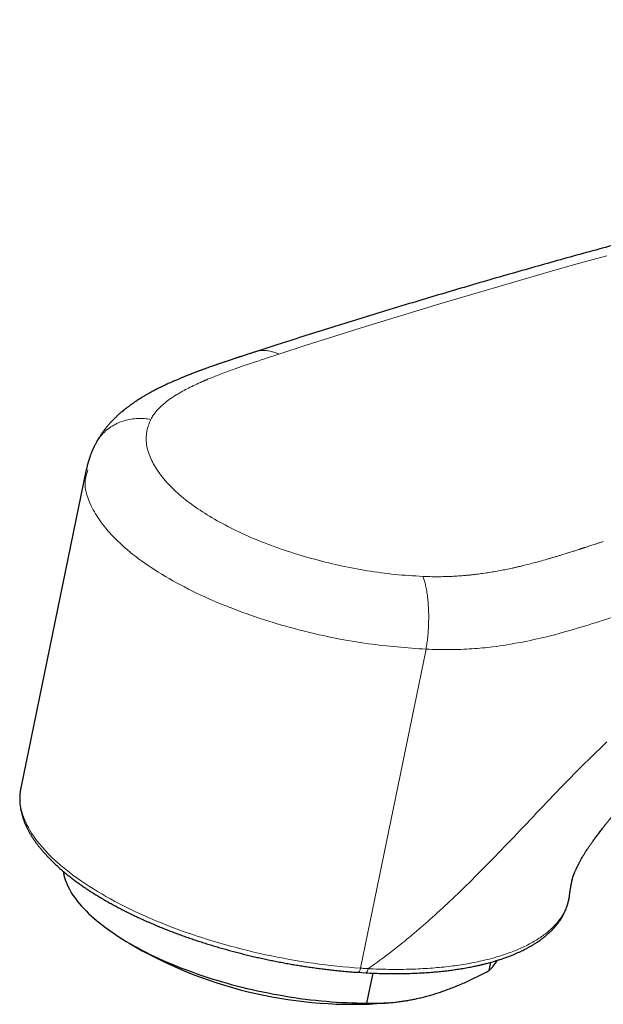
# Model space of a CAD drawing. Header units: millimetres. Extents: x 8 to 1004, y 12 to 903.
# Tile 24 of 56: x 682 to 714, y 270 to 323. Entities that reach past the tile are written whole.
import ezdxf

# ---------------------------------------------------------------- set-up
doc = ezdxf.new("R2010")
doc.units = ezdxf.units.MM

msp = doc.modelspace()

# ---------------------------------------------------------------- linework, layer by layer
at = {"color": 7, "linetype": 'Continuous', "lineweight": 30}
for p, q in [((685.797, 298.834), (682.285, 281.774)), ((682.285, 281.774), (682.284, 281.772)), ((688.095, 273.459), (688.79, 273.055)), ((707.383, 271.991), (707.474, 272.434)), ((700.365, 271.896), (700.773, 271.871)), ((700.835, 270.251), (701.164, 271.852)), ((702.247, 270.284), (702.525, 270.318))]:
    msp.add_line(p, q, dxfattribs=at)
at = {"color": 8, "linetype": 'Continuous', "lineweight": 0}
msp.add_line((700.487, 272.118), (704.006, 289.209), dxfattribs=at)
at = {"color": 8, "linetype": 'Continuous', "lineweight": 0, "flags": 128}
for points in [[(713.694, 310.292), (712.236, 309.888), (710.777, 309.477), (709.316, 309.06), (707.854, 308.636), (706.391, 308.207), (704.927, 307.771), (703.461, 307.328), (701.995, 306.879), (700.527, 306.424), (699.058, 305.962), (697.588, 305.494), (696.117, 305.02)], [(682.284, 281.772), (682.275, 281.723), (682.254, 281.592), (682.241, 281.46), (682.234, 281.327), (682.234, 281.192), (682.241, 281.056), (682.255, 280.919), (682.276, 280.781), (682.304, 280.642), (682.339, 280.503), (682.381, 280.362), (682.429, 280.221), (682.485, 280.079), (682.547, 279.936), (682.616, 279.793), (682.692, 279.649), (682.774, 279.505), (682.863, 279.36), (682.959, 279.215), (683.061, 279.07), (683.17, 278.925), (683.286, 278.78), (683.407, 278.635), (683.536, 278.489), (683.67, 278.344), (683.811, 278.199), (683.958, 278.055), (684.111, 277.91), (684.27, 277.766), (684.435, 277.623), (684.606, 277.48), (684.783, 277.338), (684.966, 277.196), (685.154, 277.055), (685.348, 276.915), (685.547, 276.776), (685.751, 276.637), (685.961, 276.5), (686.176, 276.364), (686.397, 276.228), (686.622, 276.094), (686.852, 275.962), (687.086, 275.83), (687.326, 275.7), (687.57, 275.571), (687.818, 275.444), (688.071, 275.319), (688.328, 275.195), (688.588, 275.072), (688.853, 274.952), (689.122, 274.833), (689.394, 274.716), (689.67, 274.601), (689.95, 274.488), (690.232, 274.377), (690.518, 274.268), (690.807, 274.161), (691.099, 274.056), (691.393, 273.953), (691.69, 273.853), (691.99, 273.755), (692.292, 273.659), (692.596, 273.566), (692.903, 273.475), (693.211, 273.387), (693.521, 273.301), (693.832, 273.218), (694.145, 273.137), (694.46, 273.059), (694.775, 272.983), (695.092, 272.911), (695.409, 272.841), (695.727, 272.774), (696.046, 272.709), (696.365, 272.648), (696.685, 272.589), (697.005, 272.533), (697.324, 272.481), (697.644, 272.431), (697.963, 272.384), (698.282, 272.34), (698.6, 272.299), (698.917, 272.261), (699.234, 272.226), (699.549, 272.195), (699.863, 272.166), (700.176, 272.14), (700.487, 272.118)]]:
    msp.add_lwpolyline(points, dxfattribs=at)
at = {"color": 7, "linetype": 'Continuous', "lineweight": 30, "flags": 128}
msp.add_lwpolyline([(684.559, 277.306), (684.572, 277.229), (684.597, 277.105), (684.63, 276.98), (684.669, 276.855), (684.716, 276.728), (684.768, 276.601), (684.828, 276.474), (684.895, 276.346), (684.968, 276.217), (685.047, 276.088), (685.134, 275.959), (685.227, 275.83), (685.326, 275.7), (685.432, 275.571), (685.544, 275.441), (685.662, 275.312), (685.787, 275.183), (685.917, 275.054), (686.054, 274.925), (686.197, 274.797), (686.346, 274.669), (686.501, 274.542), (686.661, 274.416), (686.827, 274.29), (686.998, 274.165), (687.175, 274.04), (687.358, 273.917), (687.545, 273.795), (687.738, 273.673), (687.936, 273.553), (688.138, 273.434), (688.345, 273.316), (688.558, 273.2), (688.774, 273.085), (688.995, 272.972), (689.22, 272.86), (689.45, 272.749), (689.683, 272.641), (689.92, 272.534), (690.162, 272.429), (690.406, 272.325), (690.654, 272.224), (690.906, 272.125), (691.16, 272.027), (691.418, 271.932), (691.678, 271.839), (691.942, 271.748), (692.207, 271.659), (692.475, 271.573), (692.746, 271.489), (693.018, 271.407), (693.293, 271.328), (693.569, 271.252), (693.847, 271.178), (694.126, 271.106), (694.407, 271.037), (694.688, 270.971), (694.971, 270.908), (695.254, 270.847), (695.538, 270.789), (695.823, 270.734), (696.108, 270.681), (696.393, 270.632), (696.678, 270.585), (696.962, 270.542), (697.247, 270.501), (697.53, 270.464), (697.813, 270.429), (698.096, 270.397), (698.377, 270.369), (698.657, 270.343), (698.936, 270.321), (699.213, 270.301), (699.488, 270.285), (699.762, 270.272), (700.033, 270.262), (700.303, 270.255), (700.57, 270.251), (700.835, 270.251)], dxfattribs=at)
at = {"color": 7, "linetype": 'Continuous', "lineweight": 30}
for centre, radius, start, end in [((700.06, 293.723), 23.541, 241.3998, 275.3324), ((705.559, 273.92), 2.655, 313.3752, 328.559)]:
    msp.add_arc(centre, radius, start, end, dxfattribs=at)
for points, knots in [([(805.546, 322.887), (805.536, 322.887), (805.104, 322.896), (804.25, 322.911), (802.983, 322.927), (801.714, 322.938), (800.443, 322.943), (799.17, 322.942), (797.895, 322.935), (796.618, 322.923), (795.339, 322.905), (794.058, 322.881), (792.775, 322.851), (791.49, 322.815), (790.203, 322.774), (788.914, 322.726), (787.624, 322.673), (786.331, 322.615), (785.037, 322.55), (783.741, 322.48), (782.443, 322.403), (781.143, 322.322), (779.842, 322.234), (778.538, 322.14), (777.233, 322.041), (775.926, 321.936), (774.618, 321.825), (773.307, 321.709), (771.995, 321.586), (770.681, 321.458), (769.366, 321.324), (768.048, 321.184), (766.729, 321.039), (765.409, 320.887), (764.087, 320.73), (762.763, 320.568), (761.437, 320.399), (760.11, 320.225), (758.782, 320.045), (757.451, 319.859), (756.119, 319.667), (754.786, 319.47), (753.451, 319.267), (752.115, 319.058), (750.777, 318.843), (749.437, 318.623), (748.097, 318.397), (746.754, 318.165), (745.41, 317.927), (744.065, 317.684), (742.718, 317.434), (741.37, 317.18), (740.021, 316.919), (738.67, 316.653), (737.318, 316.381), (735.964, 316.103), (734.609, 315.819), (733.253, 315.53), (731.895, 315.235), (730.536, 314.935), (729.176, 314.628), (727.814, 314.316), (726.452, 313.999), (725.088, 313.675), (723.722, 313.346), (722.356, 313.011), (720.988, 312.671), (719.619, 312.324), (718.249, 311.973), (716.878, 311.615), (715.506, 311.252), (714.132, 310.883), (712.758, 310.508), (711.382, 310.128), (710.005, 309.742), (708.627, 309.35), (707.248, 308.953), (705.868, 308.55), (704.487, 308.142), (703.105, 307.728), (701.722, 307.308), (700.338, 306.883), (698.953, 306.452), (697.567, 306.015), (696.205, 305.581), (695.306, 305.29), (694.869, 305.149)], [0, 0, 0, 0, 0.000297, 0.012336, 0.024374, 0.036413, 0.048453, 0.060492, 0.072533, 0.084574, 0.096615, 0.108657, 0.120699, 0.132741, 0.144784, 0.156828, 0.168872, 0.180916, 0.192961, 0.205006, 0.217051, 0.229097, 0.241144, 0.25319, 0.265238, 0.277285, 0.289333, 0.301381, 0.31343, 0.325479, 0.337528, 0.349578, 0.361628, 0.373679, 0.38573, 0.397781, 0.409832, 0.421884, 0.433936, 0.445989, 0.458041, 0.470095, 0.482148, 0.494202, 0.506256, 0.51831, 0.530365, 0.542419, 0.554475, 0.56653, 0.578586, 0.590642, 0.602698, 0.614754, 0.626811, 0.638868, 0.650925, 0.662983, 0.675041, 0.687099, 0.699157, 0.711215, 0.723274, 0.735332, 0.747391, 0.759451, 0.77151, 0.78357, 0.795629, 0.807689, 0.81975, 0.83181, 0.84387, 0.855931, 0.867992, 0.880053, 0.892114, 0.904175, 0.916237, 0.928298, 0.94036, 0.952422, 0.964484, 0.976546, 0.988608, 1, 1, 1, 1]), ([(694.869, 305.149), (694.808, 305.129), (694.694, 305.092), (694.532, 305.04), (694.388, 304.993), (694.263, 304.952), (694.161, 304.919), (694.081, 304.893), (694.02, 304.873), (693.973, 304.857), (693.939, 304.846), (693.915, 304.838), (693.895, 304.832), (693.873, 304.825), (693.836, 304.813), (693.779, 304.794), (693.701, 304.768), (693.611, 304.738), (693.512, 304.705), (693.405, 304.67), (693.271, 304.625), (693.119, 304.573), (692.951, 304.516), (692.799, 304.463), (692.657, 304.414), (692.52, 304.366), (692.381, 304.316), (692.237, 304.264), (692.111, 304.219), (692.008, 304.181), (691.932, 304.153), (691.861, 304.126), (691.79, 304.1), (691.71, 304.069), (691.618, 304.034), (691.518, 303.996), (691.415, 303.956), (691.313, 303.916), (691.215, 303.876), (691.1, 303.83), (690.969, 303.777), (690.822, 303.716), (690.689, 303.659), (690.572, 303.609), (690.474, 303.566), (690.38, 303.525), (690.287, 303.483), (690.188, 303.438), (690.079, 303.388), (689.962, 303.333), (689.842, 303.276), (689.726, 303.218), (689.615, 303.163), (689.512, 303.111), (689.416, 303.06), (689.325, 303.012), (689.244, 302.968), (689.175, 302.93), (689.113, 302.895), (689.047, 302.858), (688.983, 302.822), (688.923, 302.786), (688.861, 302.75), (688.787, 302.705), (688.702, 302.653), (688.612, 302.596), (688.536, 302.548), (688.475, 302.508), (688.427, 302.476), (688.373, 302.439), (688.317, 302.402), (688.265, 302.365), (688.224, 302.336), (688.189, 302.311), (688.154, 302.287), (688.114, 302.258), (688.066, 302.222), (688.017, 302.185), (687.971, 302.15), (687.934, 302.121), (687.894, 302.09), (687.849, 302.054), (687.783, 302.001), (687.711, 301.941), (687.634, 301.875), (687.562, 301.812), (687.49, 301.746), (687.421, 301.683), (687.363, 301.627), (687.31, 301.575), (687.259, 301.525), (687.209, 301.473), (687.162, 301.424), (687.121, 301.38), (687.082, 301.338), (687.042, 301.294), (686.997, 301.242), (686.943, 301.179), (686.886, 301.11), (686.83, 301.042), (686.781, 300.979), (686.734, 300.917), (686.686, 300.852), (686.635, 300.78), (686.584, 300.706), (686.535, 300.633), (686.492, 300.564), (686.452, 300.5), (686.42, 300.448), (686.397, 300.407), (686.376, 300.371), (686.351, 300.326), (686.319, 300.269), (686.297, 300.226), (686.284, 300.202)], [0, 0, 0, 0, 0.018893, 0.035848, 0.050853, 0.0639, 0.074978, 0.082702, 0.089049, 0.094018, 0.097484, 0.099679, 0.101466, 0.103708, 0.106407, 0.113037, 0.121432, 0.130426, 0.140836, 0.152341, 0.163545, 0.182408, 0.199793, 0.215692, 0.230095, 0.244039, 0.258609, 0.273811, 0.289318, 0.298205, 0.30625, 0.313451, 0.320618, 0.328835, 0.338708, 0.349709, 0.360793, 0.371614, 0.38217, 0.392461, 0.40846, 0.424486, 0.440317, 0.451818, 0.462715, 0.472822, 0.482641, 0.49341, 0.505287, 0.518768, 0.532174, 0.545428, 0.557877, 0.569365, 0.580046, 0.590497, 0.600626, 0.607666, 0.61431, 0.622054, 0.630302, 0.636498, 0.643249, 0.651791, 0.66265, 0.673218, 0.68393, 0.689785, 0.695184, 0.70142, 0.709279, 0.715264, 0.720415, 0.724407, 0.72809, 0.732957, 0.738975, 0.745729, 0.751417, 0.756031, 0.759901, 0.766221, 0.773183, 0.784934, 0.794055, 0.803008, 0.813366, 0.822737, 0.830556, 0.8369, 0.844335, 0.851486, 0.858124, 0.86389, 0.86909, 0.874637, 0.881076, 0.888882, 0.89855, 0.906735, 0.914133, 0.921359, 0.928826, 0.936911, 0.946302, 0.953998, 0.961709, 0.968916, 0.975189, 0.978518, 0.981932, 0.986628, 0.992649, 1, 1, 1, 1]), ([(686.284, 300.202), (686.273, 300.18), (686.252, 300.14), (686.226, 300.085), (686.205, 300.043), (686.188, 300.006), (686.169, 299.966), (686.147, 299.917), (686.122, 299.861), (686.096, 299.798), (686.07, 299.735), (686.045, 299.672), (686.023, 299.613), (685.996, 299.54), (685.966, 299.452), (685.93, 299.344), (685.904, 299.255), (685.884, 299.187), (685.873, 299.145), (685.862, 299.103), (685.85, 299.056), (685.836, 298.999), (685.819, 298.925), (685.807, 298.871), (685.801, 298.841)], [0, 0, 0, 0, 0.051744, 0.093633, 0.125658, 0.149973, 0.176634, 0.217018, 0.26067, 0.304038, 0.357333, 0.402151, 0.444621, 0.487253, 0.562922, 0.637701, 0.723055, 0.754075, 0.784546, 0.813496, 0.843546, 0.884221, 0.936379, 1, 1, 1, 1]), ([(711.686, 275.959), (711.687, 275.965), (711.691, 275.994), (711.697, 276.039), (711.704, 276.091), (711.71, 276.133), (711.715, 276.168), (711.72, 276.2), (711.724, 276.231), (711.729, 276.264), (711.735, 276.3), (711.741, 276.339), (711.748, 276.378), (711.754, 276.418), (711.761, 276.459), (711.768, 276.498), (711.774, 276.532), (711.781, 276.566), (711.788, 276.604), (711.796, 276.643), (711.803, 276.676), (711.809, 276.708), (711.816, 276.741), (711.824, 276.779), (711.832, 276.815), (711.839, 276.846), (711.845, 276.869), (711.851, 276.895), (711.857, 276.919), (711.863, 276.945), (711.867, 276.962), (711.869, 276.969), (711.872, 276.977), (711.873, 276.983), (711.875, 276.988), (711.876, 276.993), (711.878, 276.999), (711.881, 277.009), (711.885, 277.021), (711.891, 277.039), (711.898, 277.058), (711.904, 277.075), (711.911, 277.092), (711.918, 277.111), (711.928, 277.136), (711.94, 277.168), (711.955, 277.203), (711.971, 277.243), (711.992, 277.291), (712.015, 277.342), (712.038, 277.394), (712.058, 277.437), (712.076, 277.476), (712.093, 277.51), (712.108, 277.544), (712.124, 277.576), (712.142, 277.612), (712.162, 277.652), (712.184, 277.695), (712.208, 277.744), (712.238, 277.801), (712.279, 277.877), (712.323, 277.958), (712.368, 278.039), (712.414, 278.118), (712.454, 278.186), (712.493, 278.25), (712.532, 278.314), (712.579, 278.388), (712.632, 278.47), (712.687, 278.551), (712.736, 278.623), (712.78, 278.685), (712.821, 278.742), (712.864, 278.802), (712.933, 278.897), (713.032, 279.032), (713.16, 279.207), (713.278, 279.364), (713.379, 279.496), (713.453, 279.594), (713.517, 279.676), (713.57, 279.744), (713.612, 279.798), (713.649, 279.844), (713.685, 279.889), (713.725, 279.939), (713.772, 279.997), (713.827, 280.065), (713.891, 280.142), (713.964, 280.228), (714.046, 280.324), (714.138, 280.43), (714.239, 280.544), (714.345, 280.66), (714.449, 280.771), (714.543, 280.869), (714.626, 280.953), (714.693, 281.02), (714.745, 281.071), (714.785, 281.11), (714.816, 281.14), (714.845, 281.168), (714.881, 281.203), (714.931, 281.25), (714.992, 281.307), (715.067, 281.377), (715.152, 281.455), (715.246, 281.54), (715.344, 281.627), (715.451, 281.721), (715.572, 281.826), (715.68, 281.916), (715.768, 281.989), (715.831, 282.041), (715.888, 282.087), (715.937, 282.126), (715.976, 282.158), (716.01, 282.184), (716.042, 282.21), (716.08, 282.239), (716.125, 282.274), (716.181, 282.316), (716.241, 282.362), (716.304, 282.407), (716.361, 282.448), (716.411, 282.484), (716.454, 282.513), (716.491, 282.539), (716.528, 282.563), (716.565, 282.587), (716.601, 282.611), (716.635, 282.632), (716.669, 282.653), (716.701, 282.672), (716.729, 282.688), (716.751, 282.701), (716.769, 282.711), (716.785, 282.72), (716.8, 282.727), (716.812, 282.733), (716.82, 282.738), (716.825, 282.74), (716.826, 282.74), (716.826, 282.74)], [0, 0, 0, 0, 0.001685, 0.00823, 0.013149, 0.017201, 0.020804, 0.023999, 0.027505, 0.030804, 0.034841, 0.039776, 0.044318, 0.048685, 0.054829, 0.059976, 0.064096, 0.068135, 0.073854, 0.079491, 0.083958, 0.087808, 0.092371, 0.097886, 0.103706, 0.107634, 0.110855, 0.114082, 0.118429, 0.123971, 0.129396, 0.134461, 0.138697, 0.142595, 0.14628, 0.149969, 0.153877, 0.158996, 0.165319, 0.171988, 0.17807, 0.182511, 0.185994, 0.189775, 0.194229, 0.200157, 0.205314, 0.210074, 0.21645, 0.223263, 0.228667, 0.234075, 0.237692, 0.241539, 0.245255, 0.248377, 0.251444, 0.25599, 0.260661, 0.264341, 0.270605, 0.27811, 0.28688, 0.295076, 0.302678, 0.310413, 0.315709, 0.321692, 0.329233, 0.337739, 0.345949, 0.353171, 0.359279, 0.364359, 0.370152, 0.3772, 0.393629, 0.411638, 0.431267, 0.442977, 0.453247, 0.461998, 0.469202, 0.474934, 0.479257, 0.483928, 0.4893, 0.495541, 0.502937, 0.511504, 0.521233, 0.532154, 0.544281, 0.55763, 0.572138, 0.585668, 0.597678, 0.608146, 0.617047, 0.623027, 0.627984, 0.631915, 0.635115, 0.639109, 0.645864, 0.65416, 0.662636, 0.674745, 0.686678, 0.698636, 0.712297, 0.728046, 0.7459, 0.754428, 0.763151, 0.770907, 0.777521, 0.782989, 0.787307, 0.791479, 0.796855, 0.803674, 0.811624, 0.821915, 0.832094, 0.842038, 0.850971, 0.858808, 0.866114, 0.87337, 0.881813, 0.890594, 0.898409, 0.907501, 0.918277, 0.927653, 0.935194, 0.943063, 0.951724, 0.961107, 0.970839, 0.980826, 0.991124, 1, 1, 1, 1]), ([(682.285, 281.772), (682.282, 281.76), (682.279, 281.745), (682.276, 281.731), (682.276, 281.728)], [0, 0, 0, 0, 0.841557, 1, 1, 1, 1]), ([(682.275, 281.722), (682.268, 281.683), (682.253, 281.599), (682.238, 281.471), (682.229, 281.337), (682.225, 281.202), (682.228, 281.066), (682.237, 280.929), (682.253, 280.792), (682.274, 280.653), (682.302, 280.513), (682.337, 280.373), (682.377, 280.231), (682.424, 280.089), (682.478, 279.947), (682.537, 279.803), (682.604, 279.66), (682.676, 279.516), (682.755, 279.372), (682.84, 279.227), (682.931, 279.083), (683.028, 278.938), (683.132, 278.794), (683.241, 278.65), (683.357, 278.506), (683.478, 278.362), (683.605, 278.219), (683.738, 278.076), (683.876, 277.934), (684.02, 277.792), (684.169, 277.651), (684.324, 277.51), (684.484, 277.37), (684.649, 277.231), (684.819, 277.093), (684.995, 276.956), (685.175, 276.819), (685.36, 276.684), (685.55, 276.55), (685.745, 276.416), (685.945, 276.284), (686.149, 276.152), (686.357, 276.022), (686.57, 275.894), (686.787, 275.766), (687.009, 275.64), (687.234, 275.515), (687.464, 275.391), (687.697, 275.269), (687.935, 275.148), (688.176, 275.029), (688.42, 274.911), (688.669, 274.795), (688.92, 274.681), (689.175, 274.569), (689.433, 274.458), (689.695, 274.349), (689.959, 274.241), (690.226, 274.136), (690.496, 274.032), (690.769, 273.931), (691.044, 273.831), (691.322, 273.733), (691.602, 273.638), (691.884, 273.544), (692.169, 273.453), (692.455, 273.364), (692.743, 273.277), (693.033, 273.192), (693.325, 273.11), (693.618, 273.03), (693.912, 272.952), (694.208, 272.877), (694.505, 272.804), (694.803, 272.733), (695.102, 272.665), (695.401, 272.599), (695.702, 272.536), (696.002, 272.476), (696.304, 272.418), (696.605, 272.362), (696.906, 272.31), (697.208, 272.259), (697.51, 272.212), (697.811, 272.167), (698.112, 272.125), (698.412, 272.086), (698.712, 272.049), (699.011, 272.015), (699.309, 271.984), (699.606, 271.955), (699.903, 271.93), (700.156, 271.91), (700.31, 271.9), (700.367, 271.896)], [0, 0, 0, 0, 0.0093156, 0.019659, 0.0300121, 0.0403839, 0.0507828, 0.0612161, 0.0716905, 0.082211, 0.0927817, 0.1034051, 0.1140822, 0.1248127, 0.1355952, 0.1464272, 0.157305, 0.1682247, 0.1791816, 0.1901711, 0.2011883, 0.2122288, 0.223288, 0.2343621, 0.2454474, 0.2565407, 0.2676394, 0.278741, 0.2898435, 0.3009448, 0.3120439, 0.3231396, 0.3342313, 0.3453183, 0.3564004, 0.3674771, 0.3785483, 0.389614, 0.400674, 0.4117285, 0.4227776, 0.4338212, 0.4448597, 0.455893, 0.4669215, 0.4779453, 0.4889646, 0.4999795, 0.5109904, 0.5219973, 0.5330004, 0.544, 0.5549963, 0.5659893, 0.5769793, 0.5879665, 0.598951, 0.609933, 0.6209126, 0.63189, 0.6428653, 0.6538387, 0.6648103, 0.6757802, 0.6867486, 0.6977156, 0.7086812, 0.7196457, 0.7306091, 0.7415716, 0.7525332, 0.763494, 0.7744543, 0.7854139, 0.7963732, 0.8073321, 0.8182908, 0.8292494, 0.8402079, 0.8511664, 0.8621251, 0.873084, 0.8840433, 0.8950029, 0.9059631, 0.9169239, 0.9278855, 0.9388479, 0.9498112, 0.9607756, 0.9717412, 0.982708, 0.9936763, 1, 1, 1, 1]), ([(700.772, 271.87), (700.934, 271.862), (701.256, 271.846), (701.726, 271.833), (702.179, 271.827), (702.615, 271.828), (703.034, 271.836), (703.435, 271.85), (703.82, 271.869), (704.187, 271.893), (704.538, 271.922), (704.871, 271.955), (705.184, 271.99), (705.474, 272.028), (705.742, 272.067), (705.967, 272.103), (706.156, 272.136), (706.311, 272.164), (706.456, 272.192), (706.59, 272.219), (706.712, 272.245), (706.813, 272.268), (706.894, 272.286), (706.957, 272.301), (707.016, 272.315), (707.081, 272.331), (707.162, 272.351), (707.261, 272.376), (707.377, 272.407), (707.51, 272.444), (707.657, 272.486), (707.812, 272.533), (707.967, 272.582), (708.14, 272.64), (708.329, 272.707), (708.529, 272.782), (708.704, 272.853), (708.858, 272.918), (708.994, 272.979), (709.124, 273.04), (709.247, 273.1), (709.353, 273.154), (709.44, 273.2), (709.507, 273.237), (709.565, 273.269), (709.611, 273.295), (709.652, 273.319), (709.697, 273.345), (709.751, 273.378), (709.816, 273.418), (709.888, 273.463), (709.967, 273.515), (710.053, 273.573), (710.134, 273.63), (710.21, 273.686), (710.279, 273.738), (710.351, 273.795), (710.425, 273.855), (710.501, 273.92), (710.578, 273.988), (710.646, 274.051), (710.7, 274.103), (710.74, 274.143), (710.774, 274.178), (710.806, 274.21), (710.837, 274.244), (710.869, 274.279), (710.911, 274.325), (710.963, 274.385), (711.023, 274.458), (711.077, 274.527), (711.125, 274.591), (711.167, 274.651), (711.206, 274.708), (711.241, 274.762), (711.272, 274.811), (711.299, 274.855), (711.326, 274.903), (711.358, 274.96), (711.395, 275.03), (711.433, 275.107), (711.476, 275.2), (711.519, 275.304), (711.551, 275.392), (711.571, 275.454), (711.583, 275.489), (711.594, 275.524), (711.604, 275.559), (711.614, 275.595), (711.626, 275.641), (711.64, 275.7), (711.657, 275.776), (711.673, 275.866), (711.683, 275.931), (711.688, 275.966)], [0, 0, 0, 0, 0.027727, 0.054766, 0.081118, 0.106783, 0.13176, 0.156048, 0.179647, 0.202557, 0.224778, 0.246309, 0.266866, 0.286212, 0.304348, 0.321275, 0.332896, 0.343871, 0.354202, 0.363887, 0.372915, 0.380902, 0.386321, 0.390984, 0.394944, 0.39966, 0.405787, 0.413328, 0.422288, 0.432669, 0.444473, 0.457419, 0.470141, 0.482454, 0.500965, 0.518446, 0.534887, 0.548308, 0.561008, 0.573396, 0.585547, 0.597463, 0.60514, 0.612299, 0.618336, 0.623247, 0.62719, 0.631432, 0.63766, 0.644816, 0.652904, 0.661925, 0.67189, 0.682945, 0.691042, 0.699668, 0.708825, 0.718516, 0.728746, 0.739519, 0.750568, 0.757496, 0.763425, 0.768371, 0.773092, 0.777987, 0.783056, 0.7883, 0.798349, 0.808668, 0.819143, 0.827266, 0.835481, 0.843495, 0.850758, 0.857258, 0.862994, 0.868373, 0.876101, 0.885039, 0.895036, 0.904977, 0.920029, 0.934391, 0.939027, 0.943588, 0.948073, 0.952484, 0.956859, 0.96197, 0.96932, 0.978108, 0.988334, 1, 1, 1, 1]), ([(700.835, 270.251), (700.9, 270.248), (701.12, 270.241), (701.501, 270.241), (701.98, 270.262), (702.386, 270.3), (702.715, 270.342), (702.965, 270.38), (703.218, 270.424), (703.474, 270.476), (703.731, 270.535), (703.991, 270.6), (704.252, 270.672), (704.516, 270.752), (704.78, 270.838), (705.053, 270.934), (705.335, 271.039), (705.624, 271.154), (705.915, 271.276), (706.207, 271.406), (706.5, 271.542), (706.794, 271.686), (707.088, 271.834), (707.284, 271.939), (707.383, 271.991)], [0, 0, 0, 0, 0.032291, 0.109272, 0.186326, 0.263635, 0.302341, 0.341047, 0.380319, 0.419592, 0.458925, 0.498258, 0.537778, 0.577299, 0.616882, 0.656465, 0.69924, 0.742033, 0.784879, 0.82774, 0.870772, 0.913818, 0.956903, 1, 1, 1, 1])]:
    msp.add_open_spline(points, degree=3, knots=knots, dxfattribs=at)
at = {"color": 8, "linetype": 'Continuous', "lineweight": 0}
for points, knots in [([(696.117, 305.02), (696.011, 304.986), (695.808, 304.92), (695.513, 304.824), (695.241, 304.734), (694.992, 304.652), (694.764, 304.576), (694.578, 304.514), (694.43, 304.464), (694.314, 304.425), (694.209, 304.389), (694.114, 304.357), (694.008, 304.32), (693.88, 304.275), (693.659, 304.197), (693.37, 304.092), (693.027, 303.963), (692.671, 303.824), (692.414, 303.72), (692.249, 303.651), (692.2, 303.63), (692.151, 303.609), (692.103, 303.588), (692.055, 303.567), (691.895, 303.498), (691.633, 303.379), (691.284, 303.208), (691.03, 303.074), (690.859, 302.978), (690.761, 302.921), (690.665, 302.864), (690.573, 302.807), (690.483, 302.751), (690.397, 302.694), (690.239, 302.586), (690.023, 302.424), (689.772, 302.205), (689.559, 301.982), (689.383, 301.756), (689.296, 301.601), (689.253, 301.524)], [0, 0, 0, 0, 0.037263, 0.071928, 0.103997, 0.133469, 0.160345, 0.184624, 0.199512, 0.213223, 0.225755, 0.237111, 0.247289, 0.263922, 0.28332, 0.32739, 0.369796, 0.410543, 0.461805, 0.468306, 0.474758, 0.481162, 0.487516, 0.493822, 0.500079, 0.550848, 0.599709, 0.646706, 0.662121, 0.677332, 0.692341, 0.70715, 0.721761, 0.736177, 0.7504, 0.802994, 0.854092, 0.903846, 0.952423, 1, 1, 1, 1]), ([(694.87, 305.145), (694.934, 305.165), (695.08, 305.209), (695.321, 305.226), (695.584, 305.203), (695.852, 305.139), (696.029, 305.06), (696.117, 305.02)], [0, 0, 0, 0, 0.16675, 0.375062, 0.583375, 0.791687, 1, 1, 1, 1]), ([(686.287, 300.201), (686.334, 300.287), (686.435, 300.471), (686.642, 300.727), (686.895, 300.969), (687.186, 301.176), (687.506, 301.343), (687.848, 301.467), (688.202, 301.546), (688.559, 301.58), (688.91, 301.576), (689.14, 301.541), (689.253, 301.524)], [0, 0, 0, 0, 0.0877065, 0.1900345, 0.2940809, 0.3990081, 0.5039354, 0.6079818, 0.7103097, 0.8101639, 0.9068994, 1, 1, 1, 1]), ([(689.253, 301.524), (689.169, 301.318), (689, 300.907), (688.99, 300.25), (689.164, 299.569), (689.532, 298.869), (690.068, 298.167), (690.771, 297.478), (691.636, 296.81), (692.652, 296.169), (693.795, 295.564), (695.051, 295.008), (696.409, 294.506), (697.852, 294.066), (699.342, 293.692), (700.848, 293.404), (702.352, 293.199), (703.334, 293.14), (703.827, 293.111)], [0, 0, 0, 0, 0.062362, 0.124118, 0.186301, 0.24992, 0.313372, 0.375544, 0.43742, 0.499999, 0.562539, 0.624402, 0.686587, 0.750078, 0.813679, 0.875856, 0.937619, 1, 1, 1, 1]), ([(704.006, 289.209), (702.98, 289.286), (700.795, 289.45), (697.922, 290.035), (695.533, 290.705), (693.68, 291.347), (691.872, 292.113), (690.191, 292.985), (688.738, 293.921), (687.579, 294.87), (686.715, 295.794), (685.983, 296.932), (685.611, 297.968), (685.82, 298.635), (685.877, 298.817)], [0, 0, 0, 0, 0.111328, 0.237015, 0.305381, 0.377352, 0.45293, 0.532113, 0.611296, 0.686873, 0.758845, 0.82721, 0.952897, 1, 1, 1, 1]), ([(703.827, 293.111), (703.958, 293.106), (704.222, 293.096), (704.615, 293.094), (705.008, 293.099), (705.386, 293.113), (705.747, 293.133), (706.007, 293.153), (706.181, 293.169), (706.272, 293.177), (706.363, 293.186), (706.454, 293.196), (706.544, 293.206), (706.716, 293.226), (706.971, 293.258), (707.308, 293.307), (707.65, 293.363), (707.982, 293.424), (708.305, 293.487), (708.535, 293.536), (708.686, 293.569), (708.757, 293.585), (708.828, 293.601), (708.9, 293.617), (708.971, 293.634), (709.043, 293.651), (709.201, 293.688), (709.448, 293.749), (709.785, 293.836), (710.131, 293.93), (710.418, 294.011), (710.646, 294.076), (710.81, 294.125), (710.977, 294.174), (711.146, 294.225), (711.307, 294.274), (711.458, 294.321), (711.616, 294.371), (711.791, 294.426), (711.99, 294.489), (712.138, 294.536), (712.231, 294.566), (712.266, 294.578), (712.302, 294.589), (712.338, 294.601), (712.374, 294.613), (712.409, 294.624), (712.434, 294.632), (712.458, 294.64), (712.487, 294.649), (712.535, 294.665), (712.599, 294.686), (712.68, 294.712), (712.778, 294.744), (712.892, 294.781), (713.022, 294.824), (713.169, 294.872), (713.333, 294.925), (713.447, 294.962), (713.507, 294.981)], [0, 0, 0, 0, 0.033387, 0.067191, 0.101475, 0.136299, 0.167436, 0.199074, 0.207448, 0.215859, 0.224307, 0.232795, 0.241321, 0.249888, 0.281553, 0.314252, 0.348011, 0.382851, 0.414421, 0.446858, 0.45426, 0.461707, 0.469198, 0.476734, 0.484314, 0.491939, 0.499609, 0.534768, 0.571424, 0.609588, 0.649265, 0.667574, 0.68619, 0.705113, 0.724344, 0.743884, 0.760569, 0.776562, 0.798501, 0.821622, 0.845923, 0.850046, 0.854201, 0.858389, 0.862608, 0.86686, 0.871144, 0.874928, 0.875719, 0.879443, 0.885045, 0.892648, 0.902184, 0.913653, 0.927056, 0.942392, 0.959662, 0.978864, 1, 1, 1, 1]), ([(704.006, 289.209), (704.023, 289.314), (704.058, 289.529), (704.098, 289.876), (704.129, 290.242), (704.146, 290.622), (704.15, 291.008), (704.14, 291.388), (704.116, 291.754), (704.079, 292.097), (704.029, 292.409), (703.97, 292.683), (703.903, 292.921), (703.852, 293.048), (703.827, 293.111)], [0, 0, 0, 0, 0.077456, 0.157936, 0.24101, 0.326143, 0.412705, 0.5, 0.587295, 0.673857, 0.75899, 0.842064, 0.922544, 1, 1, 1, 1]), ([(715.059, 291.273), (714.584, 291.116), (713.617, 290.798), (712.105, 290.316), (710.595, 289.901), (709.085, 289.562), (707.745, 289.345), (706.462, 289.223), (705.273, 289.171), (704.434, 289.196), (704.006, 289.209)], [0, 0, 0, 0, 0.148566, 0.302198, 0.46235, 0.588331, 0.7196, 0.810056, 0.90327, 1, 1, 1, 1]), ([(713.701, 284.238), (713.177, 283.735), (712.15, 282.751), (710.668, 281.211), (709.258, 279.722), (707.918, 278.315), (706.651, 277.023), (705.47, 275.87), (704.389, 274.871), (703.43, 274.037), (702.613, 273.366), (701.938, 272.841), (701.385, 272.431), (701.051, 272.197), (700.9, 272.09)], [0, 0, 0, 0, 0.129321, 0.25322, 0.370688, 0.480749, 0.58243, 0.674761, 0.756744, 0.827408, 0.885825, 0.932243, 0.969332, 1, 1, 1, 1]), ([(700.9, 272.089), (701.269, 272.075), (702.005, 272.046), (703.071, 272.055), (704.101, 272.101), (705.085, 272.187), (706.019, 272.313), (706.895, 272.479), (707.71, 272.685), (708.461, 272.927), (709.141, 273.204), (709.746, 273.512), (710.276, 273.851), (710.728, 274.22), (711.099, 274.615), (711.389, 275.034), (711.581, 275.476), (711.677, 275.786), (711.684, 275.952), (711.685, 275.959)], [0, 0, 0, 0, 0.062569, 0.125087, 0.187526, 0.249861, 0.312066, 0.374132, 0.436394, 0.498896, 0.561204, 0.623168, 0.685178, 0.747607, 0.810214, 0.872584, 0.934826, 0.997058, 1, 1, 1, 1]), ([(700.487, 272.118), (700.476, 272.074), (700.454, 271.986), (700.409, 271.907), (700.38, 271.901), (700.367, 271.899)], [0, 0, 0, 0, 0.346946, 0.693891, 1, 1, 1, 1]), ([(700.487, 272.118), (700.564, 272.113), (700.702, 272.104), (700.839, 272.096), (700.9, 272.093)], [0, 0, 0, 0, 0.56, 1, 1, 1, 1]), ([(700.899, 272.089), (700.888, 272.047), (700.872, 271.982), (700.841, 271.921), (700.816, 271.888), (700.792, 271.87), (700.778, 271.871), (700.772, 271.872)], [0, 0, 0, 0, 0.3324743, 0.5113318, 0.693948, 0.8765643, 1, 1, 1, 1])]:
    msp.add_open_spline(points, degree=3, knots=knots, dxfattribs=at)

doc.saveas('drawing.dxf')
